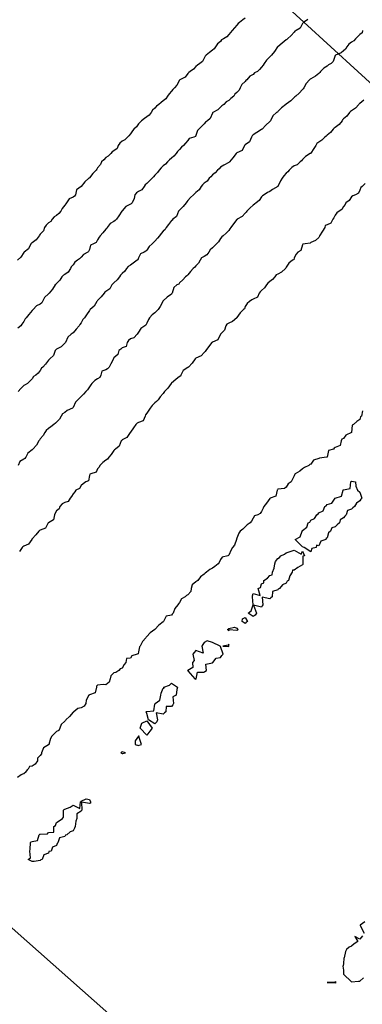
# Model space of a CAD drawing. Header units: inches. Extents: x 158323 to 160611, y 432808 to 437248.
# Tile 35 of 228: x 159021 to 159042, y 436490 to 436550. Entities that reach past the tile are written whole.
import ezdxf

# ---------------------------------------------------------------- set-up
doc = ezdxf.new("R2010")
doc.units = ezdxf.units.IN
doc.header["$MEASUREMENT"] = 0
doc.linetypes.add('CENTER', pattern=[0])
for name, color, linetype, lineweight in [('Hoogtelijn-bestaand 10.00 M', 7, 'Continuous', 15), ('Hoogtelijn-bestaand 11.00 M', 7, 'Continuous', 15), ('Hoogtelijn-bestaand 5.00 M', 7, 'Continuous', 15), ('Hoogtelijn-bestaand 6.00 M', 7, 'Continuous', 15), ('Hoogtelijn-bestaand 7.00 M', 7, 'Continuous', 15), ('Hoogtelijn-bestaand 8.00 M', 7, 'Continuous', 15), ('Hoogtelijn-bestaand 9.00 M', 7, 'Continuous', 15), ('Profielen', 3, 'Continuous', 60)]:
    doc.layers.add(name, color=color, linetype=linetype, lineweight=lineweight)

msp = doc.modelspace()

# ---------------------------------------------------------------- linework, layer by layer
at = {"layer": 'Hoogtelijn-bestaand 10.00 M', "color": 252, "linetype": 'Continuous', "lineweight": 25}
msp.add_polyline3d([(159039.076, 436549.924, 10), (159038.819, 436549.75, 10), (159038.785, 436549.715, 10), (159038.75, 436549.67, 10), (159038.601, 436549.4, 10), (159038.355, 436549.25, 10), (159038.293, 436549.207, 10), (159038.25, 436549.151, 10), (159038.058, 436548.942, 10), (159037.838, 436548.75, 10), (159037.787, 436548.713, 10), (159037.75, 436548.686, 10), (159037.519, 436548.481, 10), (159037.25, 436548.264, 10), (159037.243, 436548.257, 10), (159037.234, 436548.25, 10), (159037.036, 436547.964, 10), (159036.862, 436547.75, 10), (159036.803, 436547.698, 10), (159036.75, 436547.65, 10), (159036.545, 436547.455, 10), (159036.415, 436547.25, 10), (159036.352, 436547.148, 10), (159036.25, 436547.011, 10), (159036.132, 436546.868, 10), (159035.996, 436546.75, 10), (159035.832, 436546.668, 10), (159035.75, 436546.565, 10), (159035.538, 436546.462, 10), (159035.347, 436546.25, 10), (159035.298, 436546.202, 10), (159035.25, 436546.152, 10), (159035.045, 436545.955, 10), (159034.953, 436545.75, 10), (159034.888, 436545.612, 10), (159034.75, 436545.469, 10), (159034.63, 436545.37, 10), (159034.552, 436545.25, 10), (159034.385, 436545.115, 10), (159034.25, 436544.993, 10), (159034.102, 436544.898, 10), (159033.942, 436544.75, 10), (159033.839, 436544.661, 10), (159033.75, 436544.586, 10), (159033.579, 436544.421, 10), (159033.276, 436544.25, 10), (159033.261, 436544.239, 10), (159033.25, 436544.214, 10), (159033.119, 436543.882, 10), (159032.952, 436543.75, 10), (159032.827, 436543.673, 10), (159032.75, 436543.565, 10), (159032.594, 436543.406, 10), (159032.432, 436543.25, 10), (159032.336, 436543.164, 10), (159032.25, 436542.859, 10), (159032.215, 436542.785, 10), (159032.13, 436542.75, 10), (159031.833, 436542.667, 10), (159031.75, 436542.552, 10), (159031.607, 436542.393, 10), (159031.5, 436542.25, 10), (159031.359, 436542.141, 10), (159031.25, 436541.998, 10), (159031.115, 436541.885, 10), (159031.037, 436541.75, 10), (159030.9, 436541.6, 10), (159030.75, 436541.475, 10), (159030.628, 436541.373, 10), (159030.517, 436541.25, 10), (159030.39, 436541.11, 10), (159030.25, 436541.003, 10), (159030.118, 436540.882, 10), (159030.002, 436540.75, 10), (159029.906, 436540.594, 10), (159029.75, 436540.44, 10), (159029.654, 436540.347, 10), (159029.572, 436540.25, 10), (159029.416, 436540.084, 10), (159029.25, 436539.926, 10), (159029.151, 436539.849, 10), (159029.098, 436539.75, 10), (159028.95, 436539.55, 10), (159028.75, 436539.452, 10), (159028.629, 436539.371, 10), (159028.524, 436539.25, 10), (159028.48, 436539.02, 10), (159028.362, 436538.75, 10), (159028.298, 436538.702, 10), (159028.25, 436538.679, 10), (159027.98, 436538.52, 10), (159027.75, 436538.269, 10), (159027.74, 436538.26, 10), (159027.729, 436538.25, 10), (159027.537, 436537.964, 10), (159027.396, 436537.75, 10), (159027.316, 436537.684, 10), (159027.25, 436537.624, 10), (159027.01, 436537.49, 10), (159026.832, 436537.25, 10), (159026.803, 436537.197, 10), (159026.75, 436537.148, 10), (159026.566, 436536.934, 10), (159026.408, 436536.75, 10), (159026.341, 436536.659, 10), (159026.25, 436536.497, 10), (159026.159, 436536.341, 10), (159025.991, 436536.25, 10), (159025.817, 436536.183, 10), (159025.75, 436535.902, 10), (159025.703, 436535.797, 10), (159025.658, 436535.75, 10), (159025.398, 436535.602, 10), (159025.25, 436535.448, 10), (159025.151, 436535.349, 10), (159025.025, 436535.25, 10), (159024.862, 436535.138, 10), (159024.75, 436534.982, 10), (159024.643, 436534.857, 10), (159024.594, 436534.75, 10), (159024.462, 436534.538, 10), (159024.25, 436534.391, 10), (159024.159, 436534.341, 10), (159024.067, 436534.25, 10), (159023.95, 436534.05, 10), (159023.75, 436533.848, 10), (159023.712, 436533.788, 10), (159023.659, 436533.75, 10), (159023.5, 436533.5, 10), (159023.302, 436533.25, 10), (159023.269, 436533.231, 10), (159023.25, 436533.213, 10), (159023.011, 436532.989, 10), (159022.894, 436532.75, 10), (159022.838, 436532.662, 10), (159022.75, 436532.581, 10), (159022.525, 436532.475, 10), (159022.312, 436532.25, 10), (159022.278, 436532.222, 10), (159022.25, 436532.189, 10), (159022.049, 436531.952, 10), (159021.893, 436531.75, 10), (159021.822, 436531.678, 10), (159021.75, 436531.528, 10), (159021.635, 436531.365, 10), (159021.562, 436531.25, 10), (159021.388, 436531.113, 10)], dxfattribs=at)
at = {"layer": 'Hoogtelijn-bestaand 11.00 M', "color": 252, "linetype": 'Continuous', "lineweight": 25}
msp.add_polyline3d([(159035.25, 436549.998, 11), (159035.103, 436549.897, 11), (159034.912, 436549.75, 11), (159034.828, 436549.672, 11), (159034.75, 436549.585, 11), (159034.593, 436549.407, 11), (159034.464, 436549.25, 11), (159034.36, 436549.14, 11), (159034.25, 436549.019, 11), (159034.137, 436548.863, 11), (159033.939, 436548.75, 11), (159033.819, 436548.682, 11), (159033.75, 436548.587, 11), (159033.557, 436548.443, 11), (159033.45, 436548.25, 11), (159033.355, 436548.145, 11), (159033.25, 436548.049, 11), (159033.086, 436547.914, 11), (159032.876, 436547.75, 11), (159032.814, 436547.687, 11), (159032.75, 436547.573, 11), (159032.641, 436547.359, 11), (159032.495, 436547.25, 11), (159032.354, 436547.146, 11), (159032.25, 436547.058, 11), (159032.099, 436546.901, 11), (159031.893, 436546.75, 11), (159031.813, 436546.687, 11), (159031.75, 436546.631, 11), (159031.588, 436546.413, 11), (159031.268, 436546.25, 11), (159031.258, 436546.242, 11), (159031.25, 436546.229, 11), (159031.087, 436545.913, 11), (159030.938, 436545.75, 11), (159030.839, 436545.661, 11), (159030.75, 436545.547, 11), (159030.609, 436545.391, 11), (159030.518, 436545.25, 11), (159030.406, 436545.094, 11), (159030.25, 436544.96, 11), (159030.135, 436544.865, 11), (159029.988, 436544.75, 11), (159029.851, 436544.649, 11), (159029.75, 436544.531, 11), (159029.602, 436544.399, 11), (159029.525, 436544.25, 11), (159029.397, 436544.103, 11), (159029.25, 436543.986, 11), (159029.115, 436543.885, 11), (159028.932, 436543.75, 11), (159028.842, 436543.658, 11), (159028.75, 436543.571, 11), (159028.619, 436543.382, 11), (159028.461, 436543.25, 11), (159028.369, 436543.131, 11), (159028.25, 436542.953, 11), (159028.165, 436542.835, 11), (159028.083, 436542.75, 11), (159027.91, 436542.59, 11), (159027.75, 436542.51, 11), (159027.607, 436542.393, 11), (159027.501, 436542.25, 11), (159027.434, 436542.067, 11), (159027.25, 436541.928, 11), (159027.135, 436541.865, 11), (159027.047, 436541.75, 11), (159026.901, 436541.599, 11), (159026.75, 436541.508, 11), (159026.622, 436541.378, 11), (159026.49, 436541.25, 11), (159026.418, 436541.082, 11), (159026.25, 436540.879, 11), (159026.203, 436540.797, 11), (159026.162, 436540.75, 11), (159025.952, 436540.548, 11), (159025.75, 436540.273, 11), (159025.74, 436540.26, 11), (159025.722, 436540.25, 11), (159025.462, 436540.038, 11), (159025.25, 436539.75, 11), (159024.956, 436539.544, 11), (159024.896, 436539.25, 11), (159024.849, 436539.151, 11), (159024.75, 436539.095, 11), (159024.509, 436538.991, 11), (159024.349, 436538.75, 11), (159024.31, 436538.69, 11), (159024.25, 436538.602, 11), (159024.095, 436538.405, 11), (159024.014, 436538.25, 11), (159023.888, 436538.112, 11), (159023.75, 436537.986, 11), (159023.608, 436537.892, 11), (159023.486, 436537.75, 11), (159023.388, 436537.612, 11), (159023.25, 436537.527, 11), (159023.111, 436537.39, 11), (159023.007, 436537.25, 11), (159022.951, 436537.05, 11), (159022.75, 436536.846, 11), (159022.709, 436536.791, 11), (159022.682, 436536.75, 11), (159022.501, 436536.499, 11), (159022.25, 436536.318, 11), (159022.21, 436536.29, 11), (159022.182, 436536.25, 11), (159022.041, 436535.959, 11), (159021.764, 436535.75, 11), (159021.756, 436535.744, 11), (159021.75, 436535.736, 11), (159021.566, 436535.434, 11), (159021.353, 436535.25, 11)], dxfattribs=at)
at = {"layer": 'Hoogtelijn-bestaand 5.00 M', "color": 252, "linetype": 'Continuous', "lineweight": 25}
for points in [[(159038.306, 436518.25, 5), (159038.604, 436518.396, 5), (159038.735, 436518.75, 5), (159038.74, 436518.76, 5), (159038.75, 436518.782, 5), (159039.007, 436518.993, 5), (159039.104, 436519.25, 5), (159039.2, 436519.3, 5), (159039.25, 436519.425, 5), (159039.476, 436519.524, 5), (159039.618, 436519.75, 5), (159039.699, 436519.801, 5), (159039.75, 436519.859, 5), (159040.021, 436519.979, 5), (159040.109, 436520.25, 5), (159040.203, 436520.297, 5), (159040.25, 436520.378, 5), (159040.541, 436520.459, 5), (159040.735, 436520.75, 5), (159040.743, 436520.757, 5), (159040.75, 436520.761, 5), (159041.128, 436520.872, 5), (159041.234, 436521.25, 5), (159041.242, 436521.258, 5), (159041.25, 436521.274, 5), (159041.656, 436521.344, 5), (159041.701, 436521.75, 5), (159041.729, 436521.772, 5), (159041.75, 436521.794, 5), (159041.982, 436521.75, 5), (159042.01, 436521.49, 5), (159042.1, 436521.25, 5), (159042.25, 436521.132, 5), (159042.365, 436520.75, 5), (159042.302, 436520.698, 5), (159042.25, 436520.588, 5), (159042.039, 436520.461, 5), (159041.926, 436520.25, 5), (159041.827, 436520.173, 5), (159041.75, 436520.088, 5), (159041.496, 436520.004, 5), (159041.407, 436519.75, 5), (159041.33, 436519.67, 5), (159041.25, 436519.557, 5), (159041.053, 436519.447, 5), (159041.004, 436519.25, 5), (159040.857, 436519.143, 5), (159040.75, 436519.007, 5), (159040.544, 436518.956, 5), (159040.467, 436518.75, 5), (159040.347, 436518.653, 5), (159040.25, 436518.332, 5), (159040.196, 436518.304, 5), (159040.175, 436518.25, 5), (159039.865, 436518.135, 5), (159039.75, 436517.862, 5), (159039.605, 436517.895, 5), (159039.592, 436517.75, 5), (159039.312, 436517.688, 5), (159039.25, 436517.49, 5), (159038.844, 436517.75, 5), (159038.75, 436517.79, 5)], [(159035.444, 436513.75, 5), (159035.614, 436513.886, 5), (159035.747, 436514.25, 5), (159035.749, 436514.251, 5), (159035.703, 436514.75, 5), (159035.696, 436514.804, 5), (159035.75, 436514.954, 5), (159036.166, 436514.834, 5), (159036.055, 436515.25, 5), (159036.179, 436515.321, 5), (159036.25, 436515.543, 5), (159036.396, 436515.604, 5), (159036.387, 436515.75, 5), (159036.625, 436515.875, 5), (159036.75, 436516.053, 5), (159036.904, 436516.097, 5), (159036.92, 436516.25, 5), (159037.013, 436516.487, 5), (159037.073, 436516.75, 5), (159037.108, 436516.892, 5), (159037.25, 436517.081, 5), (159037.354, 436517.146, 5), (159037.42, 436517.25, 5), (159037.648, 436517.352, 5), (159037.75, 436517.428, 5), (159037.993, 436517.507, 5), (159038.25, 436517.591, 5), (159038.663, 436517.337, 5), (159038.75, 436517.525, 5), (159038.867, 436517.25, 5), (159038.766, 436517.235, 5), (159038.777, 436516.75, 5), (159038.781, 436516.719, 5), (159038.75, 436516.695, 5), (159038.456, 436516.544, 5), (159038.25, 436516.367, 5), (159038.135, 436516.365, 5), (159038.129, 436516.25, 5), (159037.976, 436516.024, 5), (159037.892, 436515.75, 5), (159037.808, 436515.692, 5), (159037.75, 436515.57, 5), (159037.527, 436515.473, 5), (159037.351, 436515.25, 5), (159037.276, 436515.224, 5), (159037.25, 436515.175, 5), (159036.925, 436515.075, 5), (159036.91, 436514.75, 5), (159036.822, 436514.678, 5), (159036.75, 436514.629, 5), (159036.282, 436514.718, 5), (159036.339, 436514.25, 5), (159036.299, 436514.201, 5), (159036.25, 436514.11, 5), (159035.755, 436514.245, 5), (159035.938, 436513.75, 5), (159035.865, 436513.635, 5), (159035.75, 436513.543, 5)], [(159035.073, 436513.25, 5), (159035.099, 436513.401, 5), (159035.25, 436513.483, 5), (159035.391, 436513.25, 5), (159035.305, 436513.195, 5), (159035.25, 436513.123, 5)], [(159034.167, 436512.75, 5), (159034.218, 436512.782, 5), (159034.25, 436512.821, 5), (159034.599, 436512.901, 5), (159034.75, 436512.834, 5), (159034.806, 436512.75, 5), (159034.785, 436512.715, 5), (159034.75, 436512.697, 5), (159034.272, 436512.728, 5), (159034.25, 436512.674, 5)], [(159031.742, 436510.25, 5), (159031.75, 436510.234, 5), (159032.18, 436509.75, 5), (159032.25, 436509.734, 5), (159032.257, 436509.743, 5), (159032.266, 436509.75, 5), (159032.344, 436510.157, 5), (159032.75, 436510.15, 5), (159032.793, 436510.207, 5), (159032.885, 436510.25, 5), (159032.856, 436510.644, 5), (159033.25, 436510.717, 5), (159033.259, 436510.741, 5), (159033.281, 436510.75, 5), (159033.484, 436511.016, 5), (159033.75, 436511.053, 5), (159033.823, 436511.177, 5), (159033.911, 436511.25, 5), (159033.75, 436511.729, 5), (159033.735, 436511.75, 5), (159033.25, 436511.962, 5), (159032.937, 436512.063, 5), (159032.75, 436511.971, 5), (159032.662, 436511.838, 5), (159032.604, 436511.75, 5), (159032.688, 436511.312, 5), (159032.25, 436511.481, 5), (159032.144, 436511.357, 5), (159032.052, 436511.25, 5), (159032.141, 436510.859, 5), (159032.043, 436510.75, 5), (159032.065, 436510.435, 5), (159031.75, 436510.258, 5), (159031.746, 436510.254, 5)], [(159033.886, 436511.75, 5), (159034.25, 436511.724, 5), (159034.259, 436511.741, 5), (159034.266, 436511.75, 5), (159034.25, 436511.861, 5), (159034.207, 436511.793, 5)], [(159029.217, 436507.75, 5), (159029.239, 436507.761, 5), (159029.25, 436507.766, 5), (159029.689, 436507.811, 5), (159029.75, 436508.198, 5), (159029.769, 436508.231, 5), (159029.766, 436508.25, 5), (159030.052, 436508.448, 5), (159030.099, 436508.75, 5), (159030.12, 436508.88, 5), (159030.25, 436509.183, 5), (159030.314, 436509.186, 5), (159030.297, 436509.25, 5), (159030.643, 436509.357, 5), (159030.75, 436509.478, 5), (159031.127, 436509.25, 5), (159031.092, 436509.092, 5), (159031.041, 436508.75, 5), (159030.841, 436508.659, 5), (159030.871, 436508.25, 5), (159030.836, 436508.164, 5), (159030.75, 436508.065, 5), (159030.435, 436508.065, 5), (159030.419, 436507.75, 5), (159030.327, 436507.673, 5), (159030.25, 436507.597, 5), (159029.814, 436507.686, 5), (159029.909, 436507.25, 5), (159029.867, 436507.133, 5), (159029.75, 436507.007, 5), (159029.347, 436507.25, 5), (159029.25, 436507.632, 5)], [(159028.851, 436506.75, 5), (159028.94, 436507.06, 5), (159029.25, 436507.194, 5), (159029.572, 436506.75, 5), (159029.437, 436506.563, 5), (159029.25, 436506.317, 5)], [(159028.532, 436505.968, 5), (159028.549, 436505.75, 5), (159028.75, 436505.694, 5), (159028.792, 436505.708, 5), (159028.921, 436505.75, 5), (159028.76, 436506.24, 5), (159028.779, 436506.25, 5), (159028.75, 436506.268, 5), (159028.745, 436506.255, 5), (159028.736, 436506.25, 5)], [(159027.661, 436505.25, 5), (159027.75, 436505.207, 5), (159027.792, 436505.208, 5), (159027.95, 436505.25, 5), (159027.75, 436505.31, 5), (159027.708, 436505.292, 5)], [(159022.012, 436498.75, 5), (159022.165, 436498.835, 5), (159022.125, 436499.25, 5), (159022.136, 436499.364, 5), (159022.157, 436499.75, 5), (159022.185, 436499.815, 5), (159022.25, 436499.849, 5), (159022.589, 436499.911, 5), (159022.686, 436500.25, 5), (159022.723, 436500.277, 5), (159022.75, 436500.296, 5), (159023.19, 436500.31, 5), (159023.25, 436500.389, 5), (159023.584, 436500.416, 5), (159023.571, 436500.75, 5), (159023.685, 436500.815, 5), (159023.75, 436500.994, 5), (159023.907, 436501.093, 5), (159024.11, 436501.25, 5), (159024.175, 436501.325, 5), (159024.172, 436501.75, 5), (159024.204, 436501.796, 5), (159024.25, 436501.805, 5), (159024.578, 436501.922, 5), (159024.75, 436502.052, 5), (159025.159, 436501.841, 5), (159025.206, 436502.25, 5), (159025.233, 436502.267, 5), (159025.25, 436502.303, 5), (159025.551, 436502.449, 5), (159025.75, 436502.394, 5), (159025.82, 436502.25, 5), (159025.82, 436502.18, 5), (159025.75, 436502.158, 5), (159025.269, 436502.231, 5), (159025.292, 436501.75, 5), (159025.276, 436501.724, 5), (159025.25, 436501.697, 5), (159024.974, 436501.526, 5), (159024.978, 436501.25, 5), (159024.927, 436501.073, 5), (159024.889, 436500.75, 5), (159024.844, 436500.656, 5), (159024.75, 436500.49, 5), (159024.579, 436500.422, 5), (159024.378, 436500.25, 5), (159024.283, 436500.217, 5), (159024.25, 436500.147, 5), (159023.93, 436500.07, 5), (159023.833, 436499.75, 5), (159023.789, 436499.711, 5), (159023.75, 436499.597, 5), (159023.506, 436499.494, 5), (159023.414, 436499.25, 5), (159023.276, 436499.224, 5), (159023.25, 436499.122, 5), (159022.978, 436499.022, 5), (159022.864, 436498.75, 5), (159022.779, 436498.721, 5), (159022.75, 436498.68, 5), (159022.386, 436498.614, 5), (159022.25, 436498.624, 5)]]:
    msp.add_polyline3d(points, close=True, dxfattribs=at)
at = {"layer": 'Hoogtelijn-bestaand 6.00 M', "color": 252, "linetype": 'Continuous', "lineweight": 25}
for p, q in [((159021.581, 436503.919, 6), (159021.75, 436503.976, 6)), ((159021.75, 436503.976, 6), (159021.885, 436504.115, 6)), ((159021.885, 436504.115, 6), (159022.019, 436504.25, 6)), ((159021.367, 436503.75, 6), (159021.581, 436503.919, 6))]:
    msp.add_line(p, q, dxfattribs=at)
for points in [[(159042.418, 436526.082, 6), (159042.351, 436525.75, 6), (159042.295, 436525.706, 6), (159042.25, 436525.554, 6), (159042.075, 436525.425, 6), (159041.861, 436525.25, 6), (159041.784, 436525.216, 6), (159041.75, 436524.75, 6), (159041.395, 436524.605, 6), (159041.25, 436524.401, 6), (159041.147, 436524.353, 6), (159041.104, 436524.25, 6), (159041.039, 436523.961, 6), (159040.75, 436523.85, 6), (159040.685, 436523.815, 6), (159040.637, 436523.75, 6), (159040.346, 436523.654, 6), (159040.25, 436523.26, 6), (159040.244, 436523.256, 6), (159040.211, 436523.25, 6), (159039.798, 436523.202, 6), (159039.75, 436523.169, 6), (159039.42, 436523.08, 6), (159039.25, 436522.84, 6), (159039.193, 436522.807, 6), (159039.141, 436522.75, 6), (159038.868, 436522.632, 6), (159038.75, 436522.555, 6), (159038.593, 436522.407, 6), (159038.297, 436522.25, 6), (159038.277, 436522.223, 6), (159038.25, 436522.117, 6), (159038.125, 436521.875, 6), (159038.054, 436521.75, 6), (159037.872, 436521.629, 6), (159037.75, 436521.435, 6), (159037.654, 436521.346, 6), (159037.25, 436521.303, 6), (159037.229, 436521.271, 6), (159037.215, 436521.25, 6), (159037.127, 436520.874, 6), (159036.772, 436520.75, 6), (159036.758, 436520.742, 6), (159036.75, 436520.739, 6), (159036.545, 436520.455, 6), (159036.392, 436520.25, 6), (159036.36, 436520.14, 6), (159036.25, 436519.946, 6), (159036.177, 436519.823, 6), (159036.021, 436519.75, 6), (159035.828, 436519.673, 6), (159035.75, 436519.54, 6), (159035.648, 436519.352, 6), (159035.55, 436519.25, 6), (159035.37, 436519.13, 6), (159035.25, 436519.017, 6), (159035.12, 436518.88, 6), (159034.952, 436518.75, 6), (159034.875, 436518.625, 6), (159034.75, 436518.33, 6), (159034.729, 436518.271, 6), (159034.727, 436518.25, 6), (159034.612, 436517.888, 6), (159034.488, 436517.75, 6), (159034.399, 436517.601, 6), (159034.25, 436517.282, 6), (159034.237, 436517.263, 6), (159034.191, 436517.25, 6), (159033.843, 436517.157, 6), (159033.75, 436517.016, 6), (159033.665, 436516.835, 6), (159033.601, 436516.75, 6), (159033.396, 436516.604, 6), (159033.25, 436516.503, 6), (159033.092, 436516.408, 6), (159032.896, 436516.25, 6), (159032.819, 436516.181, 6), (159032.75, 436516.133, 6), (159032.536, 436515.964, 6), (159032.361, 436515.75, 6), (159032.303, 436515.697, 6), (159032.25, 436515.654, 6), (159032.028, 436515.472, 6), (159031.964, 436515.25, 6), (159031.93, 436515.07, 6), (159031.75, 436514.865, 6), (159031.664, 436514.836, 6), (159031.594, 436514.75, 6), (159031.371, 436514.629, 6), (159031.25, 436514.406, 6), (159031.181, 436514.319, 6), (159031.138, 436514.25, 6), (159030.955, 436514.045, 6), (159030.859, 436513.75, 6), (159030.808, 436513.692, 6), (159030.75, 436513.625, 6), (159030.435, 436513.565, 6), (159030.28, 436513.25, 6), (159030.264, 436513.236, 6), (159030.25, 436513.224, 6), (159029.984, 436513.016, 6), (159029.75, 436512.75, 6), (159029.453, 436512.547, 6), (159029.25, 436512.329, 6), (159029.216, 436512.284, 6), (159029.196, 436512.25, 6), (159028.982, 436512.018, 6), (159028.842, 436511.75, 6), (159028.798, 436511.702, 6), (159028.75, 436511.389, 6), (159028.716, 436511.284, 6), (159028.657, 436511.25, 6), (159028.342, 436511.158, 6), (159028.25, 436511.006, 6), (159028.01, 436510.99, 6), (159027.982, 436510.75, 6), (159027.872, 436510.628, 6), (159027.75, 436510.405, 6), (159027.632, 436510.369, 6), (159027.536, 436510.25, 6), (159027.368, 436510.132, 6), (159027.25, 436510.117, 6), (159027.067, 436509.933, 6), (159027.007, 436509.75, 6), (159026.949, 436509.551, 6), (159026.75, 436509.393, 6), (159026.598, 436509.402, 6), (159026.25, 436509.369, 6), (159026.189, 436509.311, 6), (159026.179, 436509.25, 6), (159026.095, 436508.905, 6), (159025.75, 436508.774, 6), (159025.735, 436508.765, 6), (159025.713, 436508.75, 6), (159025.549, 436508.452, 6), (159025.523, 436508.25, 6), (159025.42, 436508.08, 6), (159025.25, 436507.987, 6), (159025.052, 436507.948, 6), (159024.8, 436507.75, 6), (159024.775, 436507.725, 6), (159024.75, 436507.714, 6), (159024.534, 436507.466, 6), (159024.318, 436507.25, 6), (159024.285, 436507.215, 6), (159024.25, 436507.167, 6), (159024.023, 436506.977, 6), (159023.944, 436506.75, 6), (159023.892, 436506.608, 6), (159023.75, 436506.548, 6), (159023.598, 436506.402, 6), (159023.464, 436506.25, 6), (159023.386, 436506.114, 6), (159023.276, 436505.75, 6), (159023.267, 436505.733, 6), (159023.25, 436505.727, 6), (159022.953, 436505.547, 6), (159022.824, 436505.25, 6), (159022.82, 436505.18, 6), (159022.75, 436505.088, 6), (159022.588, 436504.912, 6), (159022.581, 436504.75, 6), (159022.444, 436504.556, 6), (159022.25, 436504.424, 6), (159022.09, 436504.41, 6), (159022.019, 436504.25, 6)], [(159042.548, 436494.953, 6), (159042.278, 436494.75, 6), (159042.279, 436494.721, 6), (159042.508, 436494.25, 6)], [(159042.404, 436494.096, 6), (159042.25, 436493.88, 6), (159041.95, 436494.05, 6), (159042.13, 436493.75, 6), (159041.896, 436493.604, 6), (159041.75, 436493.462, 6), (159041.604, 436493.396, 6), (159041.432, 436493.25, 6), (159041.371, 436493.129, 6), (159041.287, 436492.75, 6), (159041.275, 436492.725, 6), (159041.25, 436492.417, 6), (159041.24, 436492.261, 6), (159041.211, 436492.25, 6), (159041.25, 436492, 6), (159041.261, 436491.75, 6), (159041.75, 436491.282, 6), (159042.173, 436491.327, 6), (159042.25, 436491.328, 6), (159042.467, 436491.533, 6)]]:
    msp.add_polyline3d(points, dxfattribs=at)
msp.add_polyline3d([(159040.25, 436491.25, 6), (159040.75, 436491.222, 6), (159040.759, 436491.242, 6), (159040.812, 436491.25, 6), (159040.75, 436491.3, 6), (159040.728, 436491.272, 6)], close=True, dxfattribs=at)
at = {"layer": 'Hoogtelijn-bestaand 7.00 M', "color": 252, "linetype": 'Continuous', "lineweight": 25}
msp.add_polyline3d([(159042.566, 436539.934, 7), (159042.386, 436539.75, 7), (159042.32, 436539.68, 7), (159042.25, 436539.515, 7), (159042.163, 436539.338, 7), (159041.993, 436539.25, 7), (159041.827, 436539.174, 7), (159041.75, 436539.113, 7), (159041.597, 436538.903, 7), (159041.398, 436538.75, 7), (159041.348, 436538.652, 7), (159041.25, 436538.524, 7), (159041.155, 436538.345, 7), (159040.989, 436538.25, 7), (159040.853, 436538.147, 7), (159040.75, 436538.006, 7), (159040.669, 436537.831, 7), (159040.603, 436537.75, 7), (159040.481, 436537.52, 7), (159040.25, 436537.41, 7), (159040.138, 436537.362, 7), (159040.12, 436537.25, 7), (159039.975, 436537.025, 7), (159039.797, 436536.75, 7), (159039.78, 436536.72, 7), (159039.75, 436536.65, 7), (159039.538, 436536.462, 7), (159039.25, 436536.328, 7), (159039.209, 436536.291, 7), (159038.904, 436536.25, 7), (159038.774, 436536.226, 7), (159038.75, 436536.191, 7), (159038.653, 436535.847, 7), (159038.461, 436535.75, 7), (159038.371, 436535.629, 7), (159038.25, 436535.406, 7), (159038.214, 436535.286, 7), (159038.134, 436535.25, 7), (159037.915, 436535.085, 7), (159037.75, 436534.827, 7), (159037.728, 436534.773, 7), (159037.706, 436534.75, 7), (159037.476, 436534.524, 7), (159037.25, 436534.409, 7), (159037.136, 436534.364, 7), (159037.064, 436534.25, 7), (159036.928, 436534.073, 7), (159036.75, 436533.951, 7), (159036.638, 436533.862, 7), (159036.56, 436533.75, 7), (159036.43, 436533.57, 7), (159036.25, 436533.408, 7), (159036.162, 436533.338, 7), (159036.11, 436533.25, 7), (159035.998, 436533.002, 7), (159035.75, 436532.886, 7), (159035.655, 436532.845, 7), (159035.524, 436532.75, 7), (159035.372, 436532.628, 7), (159035.25, 436532.428, 7), (159035.203, 436532.297, 7), (159035.143, 436532.25, 7), (159034.94, 436532.06, 7), (159034.75, 436531.758, 7), (159034.746, 436531.754, 7), (159034.744, 436531.75, 7), (159034.482, 436531.518, 7), (159034.25, 436531.414, 7), (159034.137, 436531.363, 7), (159034.079, 436531.25, 7), (159033.997, 436531.003, 7), (159033.75, 436530.75, 7), (159033.591, 436530.409, 7), (159033.25, 436530.267, 7), (159033.24, 436530.26, 7), (159033.229, 436530.25, 7), (159033.015, 436529.985, 7), (159032.847, 436529.75, 7), (159032.809, 436529.691, 7), (159032.75, 436529.625, 7), (159032.576, 436529.424, 7), (159032.25, 436529.289, 7), (159032.229, 436529.271, 7), (159032.193, 436529.25, 7), (159032.017, 436528.983, 7), (159031.798, 436528.75, 7), (159031.768, 436528.732, 7), (159031.75, 436528.718, 7), (159031.462, 436528.538, 7), (159031.321, 436528.25, 7), (159031.301, 436528.199, 7), (159031.25, 436528.167, 7), (159031.021, 436527.979, 7), (159030.75, 436527.77, 7), (159030.737, 436527.763, 7), (159030.735, 436527.75, 7), (159030.536, 436527.464, 7), (159030.325, 436527.25, 7), (159030.3, 436527.2, 7), (159030.25, 436527.143, 7), (159030.073, 436526.927, 7), (159029.942, 436526.75, 7), (159029.852, 436526.649, 7), (159029.75, 436526.569, 7), (159029.588, 436526.413, 7), (159029.452, 436526.25, 7), (159029.38, 436526.12, 7), (159029.25, 436525.929, 7), (159029.164, 436525.836, 7), (159029.157, 436525.75, 7), (159029.025, 436525.475, 7), (159028.75, 436525.367, 7), (159028.667, 436525.333, 7), (159028.583, 436525.25, 7), (159028.447, 436525.053, 7), (159028.25, 436524.784, 7), (159028.238, 436524.762, 7), (159028.229, 436524.75, 7), (159028.036, 436524.464, 7), (159027.75, 436524.304, 7), (159027.718, 436524.282, 7), (159027.688, 436524.25, 7), (159027.575, 436523.925, 7), (159027.346, 436523.75, 7), (159027.289, 436523.711, 7), (159027.25, 436523.661, 7), (159027.073, 436523.427, 7), (159026.943, 436523.25, 7), (159026.863, 436523.137, 7), (159026.75, 436523.081, 7), (159026.578, 436522.922, 7), (159026.385, 436522.75, 7), (159026.344, 436522.656, 7), (159026.25, 436522.54, 7), (159026.152, 436522.348, 7), (159025.836, 436522.25, 7), (159025.776, 436522.224, 7), (159025.75, 436522.143, 7), (159025.695, 436521.805, 7), (159025.539, 436521.75, 7), (159025.371, 436521.629, 7), (159025.25, 436521.526, 7), (159025.154, 436521.346, 7), (159024.931, 436521.25, 7), (159024.854, 436521.146, 7), (159024.75, 436521.031, 7), (159024.648, 436520.852, 7), (159024.573, 436520.75, 7), (159024.448, 436520.552, 7), (159024.25, 436520.5, 7), (159024.081, 436520.419, 7), (159023.951, 436520.25, 7), (159023.896, 436520.104, 7), (159023.75, 436519.979, 7), (159023.661, 436519.839, 7), (159023.626, 436519.75, 7), (159023.558, 436519.442, 7), (159023.25, 436519.261, 7), (159023.244, 436519.256, 7), (159023.241, 436519.25, 7), (159023.078, 436518.922, 7), (159022.75, 436518.816, 7), (159022.703, 436518.798, 7), (159022.666, 436518.75, 7), (159022.476, 436518.524, 7), (159022.25, 436518.274, 7), (159022.239, 436518.261, 7), (159022.231, 436518.25, 7), (159022.04, 436517.96, 7), (159021.75, 436517.838, 7), (159021.697, 436517.803, 7), (159021.65, 436517.75, 7), (159021.494, 436517.506, 7)], dxfattribs=at)
at = {"layer": 'Hoogtelijn-bestaand 8.00 M', "color": 252, "linetype": 'Continuous', "lineweight": 25}
msp.add_polyline3d([(159042.487, 436545.013, 8), (159042.25, 436544.801, 8), (159042.216, 436544.784, 8), (159042.191, 436544.75, 8), (159041.976, 436544.525, 8), (159041.75, 436544.361, 8), (159041.687, 436544.313, 8), (159041.612, 436544.25, 8), (159041.464, 436544.036, 8), (159041.25, 436543.873, 8), (159041.195, 436543.805, 8), (159041.165, 436543.75, 8), (159040.982, 436543.518, 8), (159040.75, 436543.338, 8), (159040.693, 436543.307, 8), (159040.632, 436543.25, 8), (159040.461, 436543.039, 8), (159040.25, 436542.871, 8), (159040.186, 436542.814, 8), (159040.113, 436542.75, 8), (159039.927, 436542.573, 8), (159039.75, 436542.444, 8), (159039.635, 436542.365, 8), (159039.567, 436542.25, 8), (159039.446, 436542.054, 8), (159039.25, 436541.771, 8), (159039.24, 436541.76, 8), (159039.227, 436541.75, 8), (159038.924, 436541.576, 8), (159038.75, 436541.387, 8), (159038.68, 436541.32, 8), (159038.599, 436541.25, 8), (159038.427, 436541.073, 8), (159038.25, 436541.002, 8), (159038.093, 436540.908, 8), (159037.938, 436540.75, 8), (159037.863, 436540.637, 8), (159037.75, 436540.558, 8), (159037.61, 436540.39, 8), (159037.505, 436540.25, 8), (159037.414, 436540.086, 8), (159037.25, 436539.75, 8), (159036.925, 436539.575, 8), (159036.75, 436539.445, 8), (159036.624, 436539.376, 8), (159036.419, 436539.25, 8), (159036.317, 436539.183, 8), (159036.25, 436539.11, 8), (159036.098, 436538.902, 8), (159035.92, 436538.75, 8), (159035.828, 436538.672, 8), (159035.75, 436538.612, 8), (159035.552, 436538.448, 8), (159035.362, 436538.25, 8), (159035.311, 436538.189, 8), (159035.25, 436538.12, 8), (159035.08, 436537.92, 8), (159034.77, 436537.75, 8), (159034.758, 436537.742, 8), (159034.75, 436537.735, 8), (159034.532, 436537.468, 8), (159034.385, 436537.25, 8), (159034.321, 436537.179, 8), (159034.25, 436537.075, 8), (159034.102, 436536.898, 8), (159033.905, 436536.75, 8), (159033.821, 436536.679, 8), (159033.75, 436536.589, 8), (159033.621, 436536.379, 8), (159033.5, 436536.25, 8), (159033.373, 436536.127, 8), (159033.25, 436536.006, 8), (159033.118, 436535.882, 8), (159033.039, 436535.75, 8), (159032.911, 436535.589, 8), (159032.75, 436535.487, 8), (159032.598, 436535.402, 8), (159032.498, 436535.25, 8), (159032.415, 436535.086, 8), (159032.25, 436534.917, 8), (159032.172, 436534.828, 8), (159032.09, 436534.75, 8), (159031.923, 436534.577, 8), (159031.75, 436534.37, 8), (159031.698, 436534.302, 8), (159031.619, 436534.25, 8), (159031.445, 436534.055, 8), (159031.25, 436533.87, 8), (159031.2, 436533.8, 8), (159031.092, 436533.75, 8), (159030.901, 436533.599, 8), (159030.799, 436533.25, 8), (159030.779, 436533.221, 8), (159030.75, 436533.198, 8), (159030.493, 436533.007, 8), (159030.25, 436532.781, 8), (159030.233, 436532.767, 8), (159030.225, 436532.75, 8), (159030.057, 436532.443, 8), (159029.951, 436532.25, 8), (159029.85, 436532.151, 8), (159029.75, 436532.055, 8), (159029.573, 436531.927, 8), (159029.419, 436531.75, 8), (159029.353, 436531.647, 8), (159029.25, 436531.431, 8), (159029.198, 436531.302, 8), (159029.126, 436531.25, 8), (159028.896, 436531.104, 8), (159028.75, 436530.866, 8), (159028.698, 436530.802, 8), (159028.657, 436530.75, 8), (159028.468, 436530.532, 8), (159028.25, 436530.461, 8), (159028.127, 436530.373, 8), (159028.046, 436530.25, 8), (159027.994, 436530.006, 8), (159027.75, 436529.916, 8), (159027.658, 436529.842, 8), (159027.554, 436529.75, 8), (159027.493, 436529.508, 8), (159027.25, 436529.314, 8), (159027.228, 436529.272, 8), (159027.211, 436529.25, 8), (159027.065, 436528.935, 8), (159026.954, 436528.75, 8), (159026.861, 436528.639, 8), (159026.75, 436528.581, 8), (159026.498, 436528.502, 8), (159026.454, 436528.25, 8), (159026.386, 436528.114, 8), (159026.25, 436528.021, 8), (159026.074, 436527.926, 8), (159025.903, 436527.75, 8), (159025.832, 436527.668, 8), (159025.75, 436527.537, 8), (159025.631, 436527.369, 8), (159025.537, 436527.25, 8), (159025.397, 436527.103, 8), (159025.25, 436526.96, 8), (159025.154, 436526.846, 8), (159025.034, 436526.75, 8), (159024.893, 436526.607, 8), (159024.75, 436526.277, 8), (159024.739, 436526.261, 8), (159024.723, 436526.25, 8), (159024.398, 436526.102, 8), (159024.25, 436525.973, 8), (159024.104, 436525.896, 8), (159024.029, 436525.75, 8), (159023.923, 436525.577, 8), (159023.75, 436525.386, 8), (159023.677, 436525.323, 8), (159023.583, 436525.25, 8), (159023.395, 436525.105, 8), (159023.25, 436525.013, 8), (159023.113, 436524.887, 8), (159023.031, 436524.75, 8), (159022.923, 436524.577, 8), (159022.75, 436524.365, 8), (159022.699, 436524.301, 8), (159022.674, 436524.25, 8), (159022.515, 436523.985, 8), (159022.298, 436523.75, 8), (159022.278, 436523.722, 8), (159022.25, 436523.702, 8), (159021.994, 436523.506, 8), (159021.863, 436523.25, 8), (159021.818, 436523.182, 8), (159021.75, 436523.127, 8), (159021.504, 436522.996, 8), (159021.397, 436522.75, 8)], dxfattribs=at)
at = {"layer": 'Hoogtelijn-bestaand 9.00 M', "color": 252, "linetype": 'Continuous', "lineweight": 25}
msp.add_polyline3d([(159042.419, 436549.25, 9), (159042.394, 436549.106, 9), (159042.25, 436549.018, 9), (159042.119, 436548.881, 9), (159041.985, 436548.75, 9), (159041.877, 436548.623, 9), (159041.75, 436548.544, 9), (159041.579, 436548.421, 9), (159041.456, 436548.25, 9), (159041.375, 436548.125, 9), (159041.25, 436548.013, 9), (159041.11, 436547.89, 9), (159040.764, 436547.75, 9), (159040.755, 436547.745, 9), (159040.75, 436547.729, 9), (159040.628, 436547.372, 9), (159040.503, 436547.25, 9), (159040.338, 436547.162, 9), (159040.25, 436547.087, 9), (159040.047, 436546.953, 9), (159039.859, 436546.75, 9), (159039.807, 436546.693, 9), (159039.75, 436546.636, 9), (159039.534, 436546.466, 9), (159039.25, 436546.312, 9), (159039.217, 436546.284, 9), (159039.177, 436546.25, 9), (159038.979, 436546.021, 9), (159038.84, 436545.75, 9), (159038.795, 436545.705, 9), (159038.75, 436545.651, 9), (159038.557, 436545.443, 9), (159038.336, 436545.25, 9), (159038.292, 436545.208, 9), (159038.25, 436545.179, 9), (159038.03, 436544.97, 9), (159037.75, 436544.764, 9), (159037.74, 436544.76, 9), (159037.729, 436544.75, 9), (159037.462, 436544.538, 9), (159037.25, 436544.313, 9), (159037.218, 436544.282, 9), (159037.172, 436544.25, 9), (159036.943, 436544.057, 9), (159036.79, 436543.75, 9), (159036.773, 436543.727, 9), (159036.75, 436543.705, 9), (159036.513, 436543.487, 9), (159036.284, 436543.25, 9), (159036.266, 436543.234, 9), (159036.25, 436543.222, 9), (159035.962, 436543.038, 9), (159035.75, 436542.893, 9), (159035.673, 436542.827, 9), (159035.63, 436542.75, 9), (159035.524, 436542.476, 9), (159035.25, 436542.295, 9), (159035.227, 436542.274, 9), (159035.209, 436542.25, 9), (159035.062, 436541.938, 9), (159034.75, 436541.804, 9), (159034.718, 436541.782, 9), (159034.699, 436541.75, 9), (159034.508, 436541.492, 9), (159034.296, 436541.25, 9), (159034.278, 436541.223, 9), (159034.25, 436541.201, 9), (159033.947, 436541.053, 9), (159033.75, 436540.931, 9), (159033.667, 436540.833, 9), (159033.567, 436540.75, 9), (159033.419, 436540.581, 9), (159033.25, 436540.453, 9), (159033.153, 436540.347, 9), (159033.063, 436540.25, 9), (159032.93, 436540.07, 9), (159032.75, 436539.946, 9), (159032.652, 436539.848, 9), (159032.562, 436539.75, 9), (159032.451, 436539.549, 9), (159032.25, 436539.39, 9), (159032.172, 436539.328, 9), (159032.092, 436539.25, 9), (159031.922, 436539.078, 9), (159031.75, 436538.891, 9), (159031.687, 436538.813, 9), (159031.654, 436538.75, 9), (159031.476, 436538.524, 9), (159031.25, 436538.308, 9), (159031.218, 436538.282, 9), (159031.185, 436538.25, 9), (159031.073, 436537.927, 9), (159030.845, 436537.75, 9), (159030.794, 436537.706, 9), (159030.75, 436537.67, 9), (159030.566, 436537.434, 9), (159030.431, 436537.25, 9), (159030.365, 436537.135, 9), (159030.25, 436537.032, 9), (159030.121, 436536.879, 9), (159030.033, 436536.75, 9), (159029.9, 436536.6, 9), (159029.75, 436536.423, 9), (159029.656, 436536.344, 9), (159029.575, 436536.25, 9), (159029.4, 436536.1, 9), (159029.25, 436535.867, 9), (159029.193, 436535.807, 9), (159029.083, 436535.75, 9), (159028.858, 436535.642, 9), (159028.75, 436535.395, 9), (159028.711, 436535.289, 9), (159028.662, 436535.25, 9), (159028.423, 436535.077, 9), (159028.25, 436534.958, 9), (159028.12, 436534.88, 9), (159028.016, 436534.75, 9), (159027.906, 436534.594, 9), (159027.75, 436534.451, 9), (159027.652, 436534.348, 9), (159027.576, 436534.25, 9), (159027.434, 436534.066, 9), (159027.25, 436533.888, 9), (159027.175, 436533.825, 9), (159027.123, 436533.75, 9), (159026.993, 436533.507, 9), (159026.75, 436533.354, 9), (159026.699, 436533.301, 9), (159026.642, 436533.25, 9), (159026.472, 436533.028, 9), (159026.25, 436532.798, 9), (159026.23, 436532.77, 9), (159026.211, 436532.75, 9), (159026.042, 436532.458, 9), (159025.795, 436532.25, 9), (159025.773, 436532.227, 9), (159025.75, 436532.201, 9), (159025.578, 436531.922, 9), (159025.45, 436531.75, 9), (159025.358, 436531.642, 9), (159025.25, 436531.446, 9), (159025.159, 436531.341, 9), (159025.135, 436531.25, 9), (159024.948, 436531.052, 9), (159024.75, 436530.826, 9), (159024.708, 436530.792, 9), (159024.635, 436530.75, 9), (159024.424, 436530.576, 9), (159024.293, 436530.25, 9), (159024.275, 436530.225, 9), (159024.25, 436530.196, 9), (159024.024, 436529.976, 9), (159023.75, 436529.838, 9), (159023.702, 436529.798, 9), (159023.665, 436529.75, 9), (159023.553, 436529.447, 9), (159023.337, 436529.25, 9), (159023.289, 436529.211, 9), (159023.25, 436529.161, 9), (159023.073, 436528.927, 9), (159022.911, 436528.75, 9), (159022.829, 436528.671, 9), (159022.75, 436528.528, 9), (159022.632, 436528.369, 9), (159022.486, 436528.25, 9), (159022.333, 436528.167, 9), (159022.25, 436528.039, 9), (159022.114, 436527.886, 9), (159021.964, 436527.75, 9), (159021.829, 436527.672, 9), (159021.75, 436527.619, 9), (159021.565, 436527.435, 9), (159021.396, 436527.25, 9)], dxfattribs=at)
at = {"layer": 'Profielen', "color": 4, "linetype": 'CENTER', "lineweight": 25, "ltscale": 5}
for p, q in [((159092.67, 436500.529, 6.703), (158961.733, 436620.286, 6.703)), ((159045.299, 436473.143, 6.387), (158950.208, 436557.074, 6.387))]:
    msp.add_line(p, q, dxfattribs=at)

doc.saveas('drawing.dxf')
